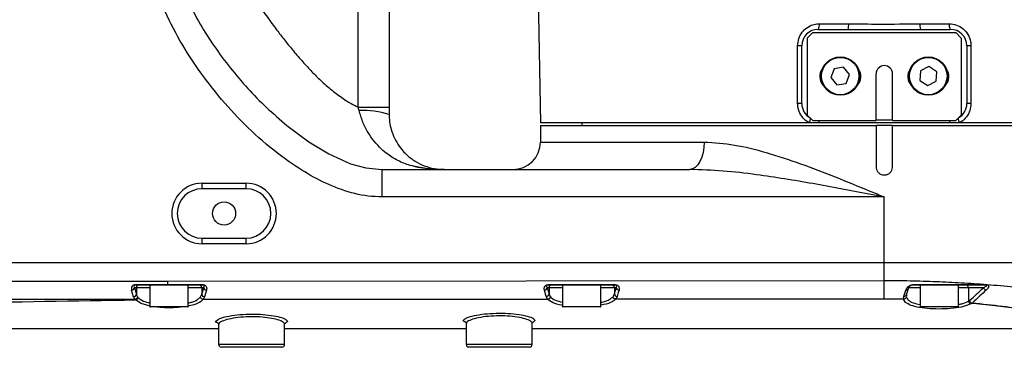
# Model space of a CAD drawing. Header units: millimetres. Extents: x 1654 to 2248, y 5204 to 5624.
# Tile 26 of 81: x 1902.07 to 1919.96, y 5267.32 to 5273.61. Entities that reach past the tile are written whole.
import ezdxf

# ---------------------------------------------------------------- set-up
doc = ezdxf.new("R2010")
doc.units = ezdxf.units.MM
doc.header["$PDSIZE"] = -1
doc.layers.add('运动空间03轨迹注释', color=6, linetype='Continuous')
doc.layers.add('运动空间05模型', color=7, linetype='Continuous')
doc.styles.add('SLDTEXTSTYLE0', font='TXT', dxfattribs={"width": 0.7})
doc.dimstyles.new('SLDDIMSTYLE6', dxfattribs={"dimtxt": 3.5, "dimasz": 4.08, "dimexe": 0, "dimexo": 0.0625, "dimgap": 0.875, "dimtad": 2, "dimlfac": 10, "dimrnd": 1e-09, "dimzin": 12, "dimdsep": 46, "dimtxsty": 'SLDTEXTSTYLE0', "dimsah": 1, "dimcen": 0, "dimadec": 0, "dimazin": 3, "dimtfac": 1, "dimtdec": 3, "dimtofl": 0, "dimtmove": 0, "dimatfit": 3, "dimfxl": 1, "dimfrac": 2, "dimtolj": 1, "dimtzin": 12, "dimarcsym": 0})

# ---------------------------------------------------------------- blocks, each defined once
blk = doc.blocks.new('*D154')
at = {"layer": 'Defpoints', "color": 0}
for p in [(1835.781, 5276.687), (1975.671, 5252.486)]:
    blk.add_point(p, dxfattribs=at)
at = {"layer": '运动空间03轨迹注释', "color": 0, "lineweight": -2}
blk.add_line((1953.311, 5256.354), (1971.651, 5253.181), dxfattribs=at)
at = {"layer": '运动空间03轨迹注释', "color": 0}
blk.add_solid([(1971.535, 5252.511), (1971.767, 5253.851), (1975.671, 5252.486)], dxfattribs=at)
at = {"layer": '运动空间03轨迹注释', "color": 0, "insert": (1954.919, 5260.516), "char_height": 3.5, "attachment_point": 1, "rotation": 350.1847, "style": 'SLDTEXTSTYLE0'}
blk.add_mtext('\\A1;R1420', dxfattribs=at)

msp = doc.modelspace()

# ---------------------------------------------------------------- linework, layer by layer
at = {"layer": '运动空间05模型', "lineweight": 25}
for p, q in [((1908.216753, 5272.022746), (1908.216753, 5281.552007)), ((1908.780534, 5281.552007), (1908.780534, 5272.022746)), ((1911.430534, 5276.687379), (1911.534221, 5271.737379)), ((1916.599326, 5273.539473), (1917.132473, 5273.539473)), ((1918.428594, 5273.539473), (1918.961741, 5273.539473)), ((1916.480534, 5273.377379), (1916.380534, 5273.277379)), ((1916.480534, 5273.377379), (1919.080534, 5273.377379)), ((1916.580534, 5273.437379), (1917.122163, 5273.437379)), ((1917.122163, 5273.437379), (1918.438904, 5273.437379)), ((1918.438904, 5273.437379), (1918.980534, 5273.437379)), ((1919.180534, 5273.277379), (1919.080534, 5273.377379)), ((1916.280534, 5272.087379), (1916.280534, 5273.137379)), ((1916.380534, 5273.277379), (1916.380534, 5271.877379)), ((1919.180534, 5273.277379), (1919.180534, 5271.877379)), ((1919.280534, 5273.137379), (1919.280534, 5272.087379)), ((1916.871644, 5272.720521), (1916.810784, 5272.559648)), ((1917.041393, 5272.748251), (1916.871644, 5272.720521)), ((1917.150283, 5272.615109), (1917.041393, 5272.748251)), ((1917.089424, 5272.454236), (1917.150283, 5272.615109)), ((1917.630534, 5271.777379), (1917.630534, 5272.627379)), ((1917.930534, 5271.777379), (1917.930534, 5272.627379)), ((1918.43654, 5272.681453), (1918.427066, 5272.509714)), ((1918.590008, 5272.759117), (1918.43654, 5272.681453)), ((1918.734001, 5272.665043), (1918.590008, 5272.759117)), ((1918.724527, 5272.493304), (1918.734001, 5272.665043)), ((1916.810784, 5272.559648), (1916.919674, 5272.426506)), ((1916.919674, 5272.426506), (1917.089424, 5272.454236)), ((1918.427066, 5272.509714), (1918.571059, 5272.41564)), ((1918.571059, 5272.41564), (1918.724527, 5272.493304)), ((1908.780534, 5272.022746), (1908.780534, 5271.887379)), ((1916.412614, 5271.737379), (1911.534221, 5271.737379)), ((1912.280534, 5271.737379), (1912.280534, 5271.687379)), ((1916.380534, 5271.877379), (1916.480534, 5271.777379)), ((1916.596944, 5271.737379), (1916.412614, 5271.737379)), ((1916.480534, 5271.777379), (1917.630534, 5271.777379)), ((1918.964124, 5271.737379), (1916.596944, 5271.737379)), ((1917.930534, 5271.787379), (1917.630534, 5271.787379)), ((1917.930534, 5271.777379), (1919.080534, 5271.777379)), ((1919.148453, 5271.737379), (1918.964124, 5271.737379)), ((1919.080534, 5271.777379), (1919.180534, 5271.877379)), ((1923.39798, 5271.737379), (1919.148453, 5271.737379)), ((1911.530534, 5271.687379), (1911.530534, 5271.387379)), ((1911.530534, 5271.687379), (1917.630534, 5271.687379)), ((1917.630534, 5271.687379), (1917.630534, 5270.937379)), ((1917.930534, 5271.687379), (1917.630534, 5271.687379)), ((1917.930534, 5270.937379), (1917.930534, 5271.687379)), ((1917.930534, 5271.687379), (1923.873076, 5271.687379)), ((1911.530534, 5271.387379), (1914.506891, 5271.387379)), ((1908.650431, 5270.887379), (1914.245, 5270.887379)), ((1905.380534, 5270.537379), (1905.380534, 5270.637379)), ((1905.380534, 5270.637379), (1906.180534, 5270.637379)), ((1906.180534, 5270.537379), (1906.180534, 5270.637379)), ((1906.180534, 5270.537379), (1905.380534, 5270.537379)), ((1917.780534, 5270.387379), (1908.650431, 5270.387379)), ((1917.780534, 5269.187379), (1917.780534, 5270.387379)), ((1905.380534, 5269.637379), (1906.180534, 5269.637379)), ((1905.380534, 5269.537379), (1905.380534, 5269.637379)), ((1906.180534, 5269.537379), (1906.180534, 5269.637379)), ((1906.180534, 5269.537379), (1905.380534, 5269.537379)), ((1917.780534, 5269.187379), (1887.780534, 5269.187379)), ((1917.780534, 5268.868867), (1917.780534, 5269.187379)), ((1924.030534, 5269.187379), (1917.780534, 5269.187379)), ((1887.780534, 5268.85762), (1904.757566, 5268.85762)), ((1904.757566, 5268.85762), (1917.780534, 5268.868867)), ((1904.757566, 5268.791971), (1904.757566, 5268.85762)), ((1917.780824, 5268.53018), (1917.780534, 5268.868867)), ((1904.136859, 5268.572023), (1904.100291, 5268.691971)), ((1904.186373, 5268.737379), (1904.149804, 5268.737379)), ((1904.149804, 5268.737379), (1904.186373, 5268.617431)), ((1904.170787, 5268.791971), (1904.757566, 5268.791971)), ((1904.170787, 5268.787379), (1904.170787, 5268.791971)), ((1904.757566, 5268.787379), (1904.170787, 5268.787379)), ((1904.186373, 5268.737379), (1904.186373, 5268.617431)), ((1904.430534, 5268.737379), (1904.186373, 5268.737379)), ((1904.430534, 5268.787379), (1904.430534, 5268.397379)), ((1905.390259, 5268.787379), (1904.757566, 5268.787379)), ((1905.130534, 5268.397379), (1905.130534, 5268.787379)), ((1905.374694, 5268.737379), (1905.130534, 5268.737379)), ((1905.411226, 5268.737379), (1905.374694, 5268.737379)), ((1905.374694, 5268.737379), (1905.374694, 5268.617585)), ((1911.636915, 5268.57757), (1911.601916, 5268.691945)), ((1911.686373, 5268.737379), (1911.651376, 5268.737379)), ((1911.651376, 5268.737379), (1911.686373, 5268.623003)), ((1912.888352, 5268.787379), (1911.672283, 5268.787379)), ((1911.686373, 5268.737379), (1911.686373, 5268.623003)), ((1911.930534, 5268.737379), (1911.686373, 5268.737379)), ((1911.930534, 5268.787379), (1911.930534, 5268.397379)), ((1912.630534, 5268.397379), (1912.630534, 5268.787379)), ((1912.874694, 5268.737379), (1912.630534, 5268.737379)), ((1912.909193, 5268.737379), (1912.874694, 5268.737379)), ((1912.874694, 5268.624604), (1912.909193, 5268.737379)), ((1912.874694, 5268.737379), (1912.874694, 5268.624604)), ((1918.137356, 5268.582637), (1918.170777, 5268.691935)), ((1918.18468, 5268.613488), (1918.218046, 5268.722786)), ((1918.430534, 5268.737379), (1918.219737, 5268.737379)), ((1918.430534, 5268.787379), (1918.430534, 5268.397379)), ((1919.130534, 5268.397379), (1919.130534, 5268.787379)), ((1919.310302, 5268.737379), (1919.130534, 5268.737379)), ((1919.584279, 5268.737379), (1919.310302, 5268.737379)), ((1919.310302, 5268.737379), (1919.310302, 5268.491647)), ((1904.15926, 5268.523865), (1896.901808, 5268.523865)), ((1904.15926, 5268.523865), (1904.160406, 5268.523931)), ((1905.353162, 5268.569825), (1905.374694, 5268.617585)), ((1905.424222, 5268.572175), (1905.400327, 5268.523581)), ((1905.400327, 5268.523581), (1905.401517, 5268.523512)), ((1911.661969, 5268.525118), (1905.401517, 5268.523509)), ((1911.66358, 5268.52523), (1911.636915, 5268.57757)), ((1911.661969, 5268.52513), (1911.66358, 5268.52523)), ((1911.686373, 5268.623003), (1911.710283, 5268.571724)), ((1912.850434, 5268.572756), (1912.874694, 5268.624604)), ((1912.924265, 5268.579167), (1912.897195, 5268.526224)), ((1917.780824, 5268.53018), (1912.898859, 5268.526111)), ((1918.131068, 5268.526734), (1917.780824, 5268.53018)), ((1918.131068, 5268.526734), (1918.131767, 5268.526736)), ((1918.166156, 5268.469587), (1918.131068, 5268.526734)), ((1918.131767, 5268.526736), (1918.137356, 5268.582637)), ((1918.185097, 5268.614854), (1918.18236, 5268.586485)), ((1919.310302, 5268.491647), (1919.331546, 5268.503155)), ((1904.430534, 5268.397379), (1904.803345, 5268.397379)), ((1904.802693, 5268.387379), (1904.440534, 5268.387379)), ((1905.120534, 5268.387379), (1904.802693, 5268.387379)), ((1904.803345, 5268.397379), (1905.130534, 5268.397379)), ((1911.930534, 5268.397379), (1912.303345, 5268.397379)), ((1912.302693, 5268.387379), (1911.940534, 5268.387379)), ((1912.620534, 5268.387379), (1912.302693, 5268.387379)), ((1912.303345, 5268.397379), (1912.630534, 5268.397379)), ((1918.430534, 5268.397379), (1919.099836, 5268.397379)), ((1919.090714, 5268.387379), (1918.440534, 5268.387379)), ((1919.120534, 5268.387379), (1919.090714, 5268.387379)), ((1919.099836, 5268.397379), (1919.130534, 5268.397379)), ((1919.375734, 5268.455127), (1919.354492, 5268.44357)), ((1919.378218, 5268.457817), (1919.400129, 5268.455586)), ((1906.901895, 5268.156519), (1906.930271, 5268.126496)), ((1911.402034, 5268.173495), (1911.430294, 5268.143659)), ((1905.67662, 5268.084688), (1905.64633, 5268.10218)), ((1905.680534, 5268.070668), (1905.680534, 5267.707379)), ((1906.880534, 5267.707379), (1906.880534, 5268.075795)), ((1910.176993, 5268.101626), (1910.146488, 5268.119547)), ((1910.180534, 5268.088322), (1910.180534, 5267.707379)), ((1911.380534, 5267.707379), (1911.380534, 5268.092942)), ((1905.680534, 5267.707379), (1906.880534, 5267.707379)), ((1906.830534, 5267.657379), (1905.730534, 5267.657379)), ((1910.180534, 5267.707379), (1911.380534, 5267.707379)), ((1911.330534, 5267.657379), (1910.230534, 5267.657379))]:
    msp.add_line(p, q, dxfattribs=at)
at = {"layer": '运动空间05模型', "lineweight": 25, "flags": 128}
for points in [[(1916.20571, 5272.089473), (1916.205694, 5272.289426), (1916.205623, 5273.139473)], [(1919.355444, 5273.139473), (1919.355427, 5272.93952), (1919.355357, 5272.089473)], [(1906.921823, 5271.688587), (1907.318476, 5271.391342), (1907.683584, 5271.169829), (1908.079807, 5270.993655), (1908.356868, 5270.917268), (1908.650272, 5270.887379), (1908.650278, 5270.887379), (1908.650278, 5270.887379)], [(1914.506891, 5271.387379), (1914.501859, 5271.289833), (1914.486956, 5271.196037), (1914.462754, 5271.109593), (1914.430185, 5271.033825), (1914.390499, 5270.971644), (1914.345221, 5270.925439), (1914.296092, 5270.896986), (1914.245, 5270.887379)], [(1905.374694, 5268.617585), (1905.385508, 5268.653046), (1905.411226, 5268.737379)], [(1905.460751, 5268.691968), (1905.448091, 5268.65045), (1905.424222, 5268.572175)], [(1911.672335, 5268.791945), (1911.772335, 5268.791945), (1912.172333, 5268.791943), (1912.888405, 5268.791941)], [(1912.958762, 5268.691941), (1912.946094, 5268.650531), (1912.924265, 5268.579167)], [(1918.21804, 5268.722764), (1918.219308, 5268.728241), (1918.219737, 5268.737379)], [(1919.6309, 5268.787379), (1919.631282, 5268.787452), (1919.631663, 5268.787672), (1919.632042, 5268.788038), (1919.632417, 5268.788549), (1919.632788, 5268.789204), (1919.633154, 5268.789999), (1919.633513, 5268.790935), (1919.633864, 5268.792006)], [(1904.436376, 5268.400872), (1904.27452, 5268.447189), (1904.167603, 5268.514666), (1904.167602, 5268.514668), (1904.167602, 5268.514668)], [(1919.400129, 5268.455586), (1919.79156, 5268.415733), (1920.190534, 5268.367223), (1920.583255, 5268.312684), (1920.955814, 5268.255766), (1921.29704, 5268.200348), (1921.61518, 5268.147213), (1921.915919, 5268.097399), (1922.188614, 5268.054722), (1922.494987, 5268.014014), (1922.751564, 5267.993079), (1922.835039, 5267.991281), (1922.835041, 5267.991281), (1922.835041, 5267.991281)]]:
    msp.add_lwpolyline(points, dxfattribs=at)
at = {"layer": '运动空间05模型', "lineweight": 25}
for centre, radius in [((1916.980534, 5272.587379), 0.35), ((1916.980534, 5272.587379), 0.34), ((1918.580534, 5272.587379), 0.35), ((1918.580534, 5272.587379), 0.34), ((1905.780534, 5270.087379), 0.21)]:
    msp.add_circle(centre, radius, dxfattribs=at)
for centre, radius, start, end in [((1916.448621, 5273.514437), 0.152771, 329.7082254, 9.4321074), ((1916.875572, 5273.51385), 0.258176, 342.7706679, 5.6958324), ((1918.685495, 5273.51385), 0.258176, 174.3041676, 197.2293321), ((1919.112446, 5273.514437), 0.152771, 170.5678926, 210.2917746), ((1916.580534, 5273.137379), 0.3, 90, 180), ((1918.980534, 5273.137379), 0.3, 0, 90), ((1916.221353, 5272.361306), 0.778326, 85.6392496, 91.1579769), ((1919.339714, 5272.361306), 0.778326, 88.8420231, 94.3607504), ((1916.830534, 5272.577379), 0.225, 139.5291082, 227.0630589), ((1917.130534, 5272.577379), 0.225, 312.9369459, 39.4349044), ((1917.780534, 5272.627379), 0.15, 90, 180), ((1917.780534, 5272.627379), 0.15, 0, 90), ((1918.430534, 5272.577379), 0.225, 140.5651009, 227.0630486), ((1918.730534, 5272.577379), 0.225, 312.9369535, 39.4348971), ((1916.221411, 5271.312749), 0.776882, 85.6354657, 91.1580451), ((1916.580534, 5272.087379), 0.3, 180, 239.8992895), ((1918.980534, 5272.087379), 0.3, 300.1007105, 0), ((1919.339656, 5271.312749), 0.776882, 88.8419549, 94.3645343), ((1908.313782, 5270.474207), 1.488257, 71.7223114, 93.081337), ((1916.218269, 5271.851025), 0.225134, 329.6823278, 351.3287538), ((1916.428531, 5271.723893), 0.168952, 4.578204, 18.4558574), ((1919.132536, 5271.723893), 0.168952, 161.5441426, 175.421796), ((1919.342798, 5271.851025), 0.225134, 188.6712462, 210.3176722), ((1911.030534, 5271.387379), 0.5, 270, 0), ((1905.380534, 5270.087379), 0.55, 90, 270), ((1906.180534, 5270.087379), 0.55, 270, 90), ((1905.380534, 5270.087379), 0.45, 90, 270), ((1906.180534, 5270.087379), 0.45, 270, 90), ((1904.099002, 5268.743076), 0.051121, 271.4449243, 353.601339), ((1904.236131, 5268.737621), 0.049758, 90.2815302, 180.2787904), ((1905.324936, 5268.737621), 0.049758, 359.7212096, 89.7184698), ((1904.46718, 5268.791434), 0.923088, 359.7482634, 0.0331577), ((1905.462029, 5268.743074), 0.051122, 186.3967581, 268.5670255), ((1911.600573, 5268.743046), 0.051119, 271.5058386, 353.6345548), ((1911.517441, 5268.791414), 0.154895, 358.5071033, 0.1963818), ((1911.736131, 5268.737621), 0.049758, 90.2815302, 180.2787904), ((1912.824936, 5268.737621), 0.049758, 359.7212096, 89.7184698), ((1912.738948, 5268.791411), 0.149458, 358.454032, 0.2033327), ((1912.960004, 5268.743053), 0.051127, 186.372138, 268.6073437), ((1918.174911, 5268.737241), 0.045494, 264.7860208, 341.4442414), ((1918.29054, 5268.791466), 0.011481, 339.1438015, 2.3564613), ((1919.263034, 5268.740134), 0.047348, 356.6642305, 86.2214028), ((1919.641628, 5268.749805), 0.05868, 192.2255555, 259.9852925), ((1904.13557, 5268.623128), 0.051121, 271.4449243, 353.601339), ((1904.160798, 5268.568645), 0.054404, 277.1844046, 352.6159747), ((1905.425498, 5268.623281), 0.051122, 186.3971705, 268.5696007), ((1911.635569, 5268.628671), 0.051118, 271.5081652, 353.6349003), ((1912.925506, 5268.630279), 0.051127, 186.372441, 268.6093441), ((1918.141539, 5268.627947), 0.045502, 264.7248913, 341.4416953), ((1919.364627, 5268.497233), 0.054611, 185.8709812, 259.305482), ((1919.38891, 5268.515515), 0.058681, 192.1593281, 259.5024336), ((1919.385946, 5268.508865), 0.0547, 185.9918739, 259.2397208), ((1904.440534, 5268.397379), 0.01, 180, 270), ((1905.120534, 5268.397379), 0.01, 270, 0), ((1911.940534, 5268.397379), 0.01, 180, 270), ((1912.620534, 5268.397379), 0.01, 270, 0), ((1918.440534, 5268.397379), 0.01, 180, 270), ((1919.120534, 5268.397379), 0.01, 270, 0), ((1919.365077, 5268.467464), 0.016302, 310.8225277, 323.7179505), ((1905.730534, 5267.707379), 0.05, 180, 270), ((1906.830534, 5267.707379), 0.05, 270, 0), ((1910.230534, 5267.707379), 0.05, 180, 270), ((1911.330534, 5267.707379), 0.05, 270, 0)]:
    msp.add_arc(centre, radius, start, end, dxfattribs=at)
for centre, major_axis, ratio, start_param, end_param in [((1904.201274, 5268.691971), (0.089853, -0.074768), 0.739053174, 2.415352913, 3.98614924), ((1904.201274, 5268.737379), (0.055719, -0.039391), 0.552698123, 2.47805138, 4.048847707), ((1904.780534, 5268.613725), (0.65, 0), 0.460988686, 3.281218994, 3.445940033), ((1904.780534, 5268.593419), (0.65, 0), 0.363970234, 3.43999918, 3.480939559), ((1904.780534, 5268.659133), (0.6, 0), 0.49940441, 3.281218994, 3.443136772), ((1904.780534, 5268.640404), (0.6, 0), 0.394301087, 3.443136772, 3.480939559)]:
    msp.add_ellipse(centre, major_axis=major_axis, ratio=ratio, start_param=start_param, end_param=end_param, dxfattribs=at)
for points, knots in [([(1908.650431, 5270.387379), (1908.566878, 5270.390844), (1908.3166, 5270.401224), (1907.91114, 5270.509003), (1907.456474, 5270.711782), (1906.973912, 5271.008247), (1906.470384, 5271.398974), (1905.962732, 5271.89142), (1905.508419, 5272.426604), (1905.107993, 5272.996892), (1904.771313, 5273.600791), (1904.498476, 5274.254256), (1904.312317, 5274.954007), (1904.246589, 5275.502861), (1904.243101, 5275.806817), (1904.242436, 5275.8647)], [0, 0, 0, 0, 0.033054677, 0.099012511, 0.164293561, 0.229682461, 0.322667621, 0.415987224, 0.509115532, 0.600134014, 0.691363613, 0.782250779, 0.87969255, 0.977089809, 1, 1, 1, 1]), ([(1904.672605, 5275.863644), (1904.716997, 5275.846709), (1904.808082, 5275.81196), (1904.959063, 5275.710103), (1905.130017, 5275.559854), (1905.31773, 5275.358569), (1905.512972, 5275.120537), (1905.701342, 5274.871198), (1905.870208, 5274.638242), (1906.028393, 5274.413759), (1906.199419, 5274.1703), (1906.390694, 5273.899812), (1906.580678, 5273.636969), (1906.745631, 5273.41623), (1906.894928, 5273.222443), (1907.046254, 5273.035359), (1907.206874, 5272.848332), (1907.371078, 5272.670611), (1907.546231, 5272.496502), (1907.734393, 5272.330326), (1907.938205, 5272.178325), (1908.099018, 5272.079941), (1908.192158, 5272.034694), (1908.216765, 5272.022741)], [0, 0, 0, 0, 0.039241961, 0.080518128, 0.133947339, 0.193515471, 0.253177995, 0.316776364, 0.371876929, 0.4132789, 0.466890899, 0.53271767, 0.590414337, 0.638959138, 0.678354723, 0.719341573, 0.765884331, 0.808596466, 0.847520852, 0.897283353, 0.943008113, 0.984943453, 1, 1, 1, 1]), ([(1904.672646, 5275.8647), (1904.672646, 5275.864698), (1904.674572, 5275.617505), (1904.722655, 5275.114971), (1904.898227, 5274.476011), (1905.118924, 5273.94979), (1905.342217, 5273.527179), (1905.601293, 5273.120297), (1905.989293, 5272.601589), (1906.426924, 5272.116412), (1906.796775, 5271.796687), (1906.921823, 5271.688587)], [0, 0, 0, 0, 0.000001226, 0.151504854, 0.307601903, 0.404294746, 0.501013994, 0.600507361, 0.700019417, 0.898576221, 1, 1, 1, 1]), ([(1916.205623, 5273.139473), (1916.209815, 5273.183576), (1916.218181, 5273.271608), (1916.283192, 5273.389364), (1916.379875, 5273.480299), (1916.491391, 5273.53162), (1916.567684, 5273.537171), (1916.599326, 5273.539473)], [0, 0, 0, 0, 0.20953471, 0.418240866, 0.629820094, 0.846468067, 1, 1, 1, 1]), ([(1917.132473, 5273.539473), (1917.317499, 5273.53687), (1917.749274, 5273.530795), (1918.181555, 5273.536317), (1918.428594, 5273.539473)], [0, 0, 0, 0, 0.428524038, 1, 1, 1, 1]), ([(1918.961741, 5273.539473), (1919.006928, 5273.534847), (1919.097446, 5273.525581), (1919.217034, 5273.453902), (1919.306049, 5273.348928), (1919.349864, 5273.236876), (1919.353961, 5273.16536), (1919.355444, 5273.139473)], [0, 0, 0, 0, 0.218798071, 0.438286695, 0.659032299, 0.876577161, 1, 1, 1, 1]), ([(1916.412614, 5271.737379), (1916.391004, 5271.750898), (1916.331029, 5271.788418), (1916.255895, 5271.879753), (1916.211475, 5271.991114), (1916.207272, 5272.062827), (1916.20571, 5272.089473)], [0, 0, 0, 0, 0.180281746, 0.500348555, 0.814345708, 1, 1, 1, 1]), ([(1919.355357, 5272.089473), (1919.351229, 5272.045636), (1919.342989, 5271.958121), (1919.27855, 5271.841162), (1919.20663, 5271.771445), (1919.158944, 5271.743521), (1919.148453, 5271.737379)], [0, 0, 0, 0, 0.30448944, 0.607871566, 0.913735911, 1, 1, 1, 1]), ([(1908.233783, 5271.960313), (1908.228303, 5271.981243), (1908.222823, 5272.002175), (1908.216755, 5272.022655), (1908.216754, 5272.022657)], [0, 0, 0, 0, 0.99990869, 1, 1, 1, 1]), ([(1908.966615, 5271.036417), (1908.966613, 5271.036418), (1908.892416, 5271.071677), (1908.778815, 5271.139737), (1908.577514, 5271.307579), (1908.419123, 5271.508596), (1908.294709, 5271.754483), (1908.254091, 5271.891705), (1908.233783, 5271.960313)], [0, 0, 0, 0, 0.000004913, 0.204404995, 0.326036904, 0.64679669, 0.823403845, 1, 1, 1, 1]), ([(1908.780534, 5271.887379), (1908.780606, 5271.878701), (1908.781493, 5271.772519), (1908.803716, 5271.651085), (1908.858126, 5271.495267), (1908.914367, 5271.378983), (1909.0009, 5271.255792), (1909.113801, 5271.135657), (1909.25293, 5271.03065), (1909.422517, 5270.94769), (1909.596929, 5270.898766), (1909.718274, 5270.887427), (1909.779752, 5270.887379), (1909.780534, 5270.887379)], [0, 0, 0, 0, 0.01280202, 0.156648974, 0.183171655, 0.27526061, 0.367453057, 0.443158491, 0.575949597, 0.708997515, 0.852549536, 0.998126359, 1, 1, 1, 1]), ([(1914.506891, 5271.387379), (1914.690081, 5271.375538), (1915.056955, 5271.351824), (1915.644643, 5271.198564), (1916.255703, 5270.999509), (1916.886915, 5270.756785), (1917.394396, 5270.547814), (1917.692268, 5270.42407), (1917.778994, 5270.388018), (1917.780534, 5270.387379)], [0, 0, 0, 0, 0.175448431, 0.351371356, 0.541202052, 0.731752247, 0.921889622, 0.998613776, 1, 1, 1, 1]), ([(1909.2559, 5270.940706), (1909.255898, 5270.940706), (1909.234389, 5270.945158), (1909.134569, 5270.967795), (1909.037528, 5271.001433), (1908.966617, 5271.036417), (1908.966615, 5271.036417)], [0, 0, 0, 0, 0.0000195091, 0.2143644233, 0.9999805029, 1, 1, 1, 1]), ([(1909.780534, 5270.887379), (1909.779247, 5270.887379), (1909.603429, 5270.887464), (1909.426514, 5270.90428), (1909.255901, 5270.940705), (1909.2559, 5270.940706)], [0, 0, 0, 0, 0.007314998, 0.99998864, 1, 1, 1, 1]), ([(1909.2559, 5270.940706), (1909.255901, 5270.940705), (1909.31556, 5270.927968), (1909.48789, 5270.898518), (1909.664236, 5270.887434), (1909.779247, 5270.887379), (1909.780534, 5270.887379)], [0, 0, 0, 0, 0.000011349, 0.346682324, 0.992694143, 1, 1, 1, 1]), ([(1917.780534, 5270.387379), (1917.778828, 5270.387707), (1917.685163, 5270.405733), (1917.251804, 5270.489094), (1916.478121, 5270.635915), (1915.594623, 5270.778556), (1914.848349, 5270.868345), (1914.446563, 5270.88102), (1914.245, 5270.887379)], [0, 0, 0, 0, 0.0014386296, 0.0789987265, 0.3655114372, 0.6539338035, 0.8263888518, 1, 1, 1, 1]), ([(1917.630534, 5270.937379), (1917.632192, 5270.920514), (1917.635507, 5270.886785), (1917.661356, 5270.841894), (1917.699426, 5270.807762), (1917.746968, 5270.788239), (1917.798208, 5270.785533), (1917.84746, 5270.799938), (1917.889207, 5270.829841), (1917.918553, 5270.871832), (1917.929642, 5270.91004), (1917.930362, 5270.932104), (1917.930534, 5270.937379)], [0, 0, 0, 0, 0.1073513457, 0.2147019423, 0.322071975, 0.4294546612, 0.5368162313, 0.6441558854, 0.7515070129, 0.8588851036, 0.9662635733, 1, 1, 1, 1]), ([(1917.780534, 5268.868867), (1917.937492, 5268.868037), (1918.253628, 5268.866365), (1918.721551, 5268.851753), (1919.187923, 5268.828612), (1919.660452, 5268.796164), (1920.138599, 5268.754432), (1920.489205, 5268.717805), (1920.712254, 5268.692532), (1920.817913, 5268.680231), (1920.918659, 5268.668187), (1921.016195, 5268.656247), (1921.112366, 5268.644237), (1921.216631, 5268.63096), (1921.328507, 5268.616427), (1921.46405, 5268.598454), (1921.605713, 5268.579272), (1921.754139, 5268.558793), (1921.885869, 5268.5404), (1922.015569, 5268.52211), (1922.163635, 5268.501157), (1922.33287, 5268.477189), (1922.516193, 5268.45154), (1922.768053, 5268.417158), (1923.061747, 5268.380298), (1923.375262, 5268.348885), (1923.535046, 5268.344678), (1923.615728, 5268.342553)], [0, 0, 0, 0, 0.062365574, 0.12561264, 0.187062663, 0.251119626, 0.320403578, 0.389428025, 0.404770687, 0.42078167, 0.437461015, 0.451080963, 0.466100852, 0.482616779, 0.500628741, 0.519998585, 0.548937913, 0.57141378, 0.595962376, 0.617930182, 0.641008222, 0.677397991, 0.714271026, 0.750321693, 0.835269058, 0.916820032, 1, 1, 1, 1]), ([(1904.757566, 5268.791971), (1904.790899, 5268.791971), (1904.957566, 5268.79197), (1905.168466, 5268.791969), (1905.346034, 5268.791969), (1905.390267, 5268.791968)], [0, 0, 0, 0, 0.158052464, 0.790262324, 1, 1, 1, 1]), ([(1905.411226, 5268.737379), (1905.415825, 5268.74676), (1905.421669, 5268.758678), (1905.41767, 5268.774106), (1905.413303, 5268.780967), (1905.404205, 5268.785285), (1905.399253, 5268.786586), (1905.395233, 5268.787196), (1905.39206, 5268.78737), (1905.390524, 5268.787377), (1905.390259, 5268.787379)], [0, 0, 0, 0, 0.550826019, 0.699810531, 0.887082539, 0.937625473, 0.958837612, 0.97958292, 0.996469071, 1, 1, 1, 1]), ([(1905.390267, 5268.791968), (1905.393349, 5268.791884), (1905.402242, 5268.79164), (1905.415869, 5268.788886), (1905.436957, 5268.780407), (1905.451651, 5268.766125), (1905.468223, 5268.735401), (1905.464025, 5268.710998), (1905.460751, 5268.691968)], [0, 0, 0, 0, 0.034218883, 0.098738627, 0.162676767, 0.356885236, 0.498492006, 1, 1, 1, 1]), ([(1911.601916, 5268.691945), (1911.599414, 5268.704527), (1911.594473, 5268.729379), (1911.604835, 5268.760069), (1911.625448, 5268.77963), (1911.642953, 5268.787689), (1911.658, 5268.791339), (1911.667552, 5268.791743), (1911.672335, 5268.791945)], [0, 0, 0, 0, 0.335219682, 0.662142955, 0.811699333, 0.89456833, 0.947209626, 1, 1, 1, 1]), ([(1911.672283, 5268.787379), (1911.670996, 5268.787351), (1911.668564, 5268.7873), (1911.66486, 5268.786855), (1911.661794, 5268.786222), (1911.65667, 5268.78469), (1911.649712, 5268.780749), (1911.642508, 5268.770896), (1911.642097, 5268.755832), (1911.648224, 5268.743646), (1911.651376, 5268.737379)], [0, 0, 0, 0, 0.016812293, 0.03174899, 0.051241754, 0.067278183, 0.135455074, 0.280619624, 0.629963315, 1, 1, 1, 1]), ([(1912.909193, 5268.737379), (1912.913812, 5268.746762), (1912.919682, 5268.758685), (1912.915711, 5268.774119), (1912.911362, 5268.780985), (1912.902241, 5268.785301), (1912.897298, 5268.786594), (1912.893288, 5268.7872), (1912.89013, 5268.787371), (1912.888608, 5268.787377), (1912.888352, 5268.787379)], [0, 0, 0, 0, 0.550764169, 0.699833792, 0.887689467, 0.938049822, 0.959173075, 0.979845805, 0.996609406, 1, 1, 1, 1]), ([(1912.888405, 5268.791941), (1912.891459, 5268.791858), (1912.900316, 5268.791617), (1912.9139, 5268.788885), (1912.935034, 5268.780417), (1912.949728, 5268.766121), (1912.966278, 5268.735382), (1912.962055, 5268.710974), (1912.958762, 5268.691941)], [0, 0, 0, 0, 0.033819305, 0.098106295, 0.161812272, 0.356600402, 0.498309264, 1, 1, 1, 1]), ([(1918.170777, 5268.691935), (1918.178173, 5268.708624), (1918.190822, 5268.737164), (1918.227201, 5268.769069), (1918.260378, 5268.784867), (1918.283395, 5268.790998), (1918.296426, 5268.791656), (1918.302011, 5268.791938)], [0, 0, 0, 0, 0.424268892, 0.725571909, 0.864057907, 0.941737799, 1, 1, 1, 1]), ([(1918.301269, 5268.787379), (1918.299627, 5268.787332), (1918.296566, 5268.787245), (1918.289532, 5268.786357), (1918.278046, 5268.783539), (1918.259078, 5268.775398), (1918.236431, 5268.759698), (1918.225955, 5268.745691), (1918.219737, 5268.737379)], [0, 0, 0, 0, 0.020120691, 0.037504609, 0.099324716, 0.229745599, 0.542877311, 1, 1, 1, 1]), ([(1919.6309, 5268.787379), (1919.410374, 5268.787379), (1918.968669, 5268.787379), (1918.523955, 5268.787379), (1918.301269, 5268.787379)], [0, 0, 0, 0, 0.49926045, 1, 1, 1, 1]), ([(1918.302011, 5268.791938), (1918.335321, 5268.791939), (1918.501878, 5268.791945), (1918.947127, 5268.791967), (1919.356716, 5268.79199), (1919.633864, 5268.792006)], [0, 0, 0, 0, 0.074785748, 0.373956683, 1, 1, 1, 1]), ([(1919.331546, 5268.503155), (1919.378136, 5268.546242), (1919.462409, 5268.624177), (1919.546623, 5268.702401), (1919.584279, 5268.737379)], [0, 0, 0, 0, 0.552855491, 1, 1, 1, 1]), ([(1919.631424, 5268.692019), (1919.593702, 5268.657044), (1919.509339, 5268.578825), (1919.424901, 5268.500899), (1919.378218, 5268.457817)], [0, 0, 0, 0, 0.447138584, 1, 1, 1, 1]), ([(1919.584279, 5268.737379), (1919.60148, 5268.745887), (1919.623475, 5268.756766), (1919.64175, 5268.771389), (1919.64735, 5268.778077), (1919.646948, 5268.782803), (1919.644869, 5268.784847), (1919.642412, 5268.78602), (1919.639354, 5268.78678), (1919.635842, 5268.787238), (1919.632983, 5268.78737), (1919.631234, 5268.787377), (1919.6309, 5268.787379)], [0, 0, 0, 0, 0.529664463, 0.677317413, 0.838409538, 0.896806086, 0.923353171, 0.945375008, 0.961995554, 0.976157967, 0.995446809, 1, 1, 1, 1]), ([(1919.633864, 5268.792006), (1919.637058, 5268.791924), (1919.644684, 5268.791727), (1919.656902, 5268.789378), (1919.667273, 5268.784316), (1919.676333, 5268.774324), (1919.677791, 5268.760567), (1919.669157, 5268.731566), (1919.647895, 5268.709282), (1919.631424, 5268.692019)], [0, 0, 0, 0, 0.03657268, 0.08730155, 0.156153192, 0.224299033, 0.386364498, 0.524617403, 1, 1, 1, 1]), ([(1896.685277, 5268.408301), (1898.082063, 5268.426374), (1900.57656, 5268.458652), (1903.070246, 5268.497551), (1904.167602, 5268.514668)], [0, 0, 0, 0, 0.559946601, 1, 1, 1, 1]), ([(1904.207606, 5268.570141), (1904.207545, 5268.56966), (1904.207354, 5268.56815), (1904.206117, 5268.56144), (1904.201667, 5268.550131), (1904.190869, 5268.537106), (1904.176589, 5268.527414), (1904.1658, 5268.525092), (1904.160406, 5268.523931)], [0, 0, 0, 0, 0.021502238, 0.067601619, 0.300899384, 0.533999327, 0.76699786, 1, 1, 1, 1]), ([(1904.21475, 5268.561653), (1904.24213, 5268.537492), (1904.290016, 5268.495236), (1904.388401, 5268.469489), (1904.430534, 5268.458463)], [0, 0, 0, 0, 0.57176187, 1, 1, 1, 1]), ([(1905.401517, 5268.52351), (1905.387581, 5268.510226), (1905.349601, 5268.474023), (1905.257307, 5268.430369), (1905.157646, 5268.410836), (1905.119189, 5268.403299)], [0, 0, 0, 0, 0.262522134, 0.715431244, 1, 1, 1, 1]), ([(1905.130534, 5268.459924), (1905.152788, 5268.464771), (1905.231053, 5268.481817), (1905.305143, 5268.521291), (1905.340371, 5268.556897), (1905.353162, 5268.569825)], [0, 0, 0, 0, 0.201952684, 0.710232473, 1, 1, 1, 1]), ([(1905.400327, 5268.523581), (1905.394936, 5268.524744), (1905.384154, 5268.527071), (1905.369883, 5268.536775), (1905.359093, 5268.549812), (1905.354645, 5268.561136), (1905.353412, 5268.567847), (1905.353221, 5268.569354), (1905.353162, 5268.569825)], [0, 0, 0, 0, 0.2330405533, 0.4660772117, 0.699223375, 0.9325835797, 0.9789320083, 1, 1, 1, 1]), ([(1911.930534, 5268.417466), (1911.925138, 5268.418163), (1911.855212, 5268.427198), (1911.749396, 5268.462157), (1911.691703, 5268.503707), (1911.661969, 5268.525121)], [0, 0, 0, 0, 0.038938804, 0.504679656, 1, 1, 1, 1]), ([(1911.710283, 5268.571724), (1911.710231, 5268.571306), (1911.710053, 5268.569881), (1911.70887, 5268.563218), (1911.704511, 5268.551844), (1911.693833, 5268.538676), (1911.679672, 5268.528838), (1911.668944, 5268.526433), (1911.66358, 5268.52523)], [0, 0, 0, 0, 0.018680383, 0.063642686, 0.298087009, 0.532177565, 0.766085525, 1, 1, 1, 1]), ([(1911.710283, 5268.571724), (1911.710592, 5268.571389), (1911.731118, 5268.549066), (1911.787359, 5268.50945), (1911.884837, 5268.483461), (1911.930534, 5268.471278)], [0, 0, 0, 0, 0.008036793, 0.534977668, 1, 1, 1, 1]), ([(1912.630534, 5268.473183), (1912.637228, 5268.474284), (1912.707814, 5268.485892), (1912.787578, 5268.520811), (1912.832396, 5268.557849), (1912.850434, 5268.572756)], [0, 0, 0, 0, 0.058918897, 0.621244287, 1, 1, 1, 1]), ([(1912.898859, 5268.526113), (1912.879214, 5268.51078), (1912.830901, 5268.47307), (1912.734884, 5268.435878), (1912.647801, 5268.423109), (1912.630534, 5268.420577)], [0, 0, 0, 0, 0.35457906, 0.872025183, 1, 1, 1, 1]), ([(1912.897195, 5268.526224), (1912.891833, 5268.527419), (1912.88111, 5268.52981), (1912.866943, 5268.539634), (1912.856248, 5268.552795), (1912.85186, 5268.564201), (1912.850667, 5268.570893), (1912.850486, 5268.572343), (1912.850434, 5268.572756)], [0, 0, 0, 0, 0.233645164, 0.467283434, 0.701115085, 0.935322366, 0.981622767, 1, 1, 1, 1]), ([(1912.897195, 5268.526224), (1912.897436, 5268.526197), (1912.897981, 5268.526136), (1912.898545, 5268.526128), (1912.898859, 5268.526123)], [0, 0, 0, 0, 0.442369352, 1, 1, 1, 1]), ([(1918.181106, 5268.573486), (1918.181097, 5268.573101), (1918.18102, 5268.570058), (1918.179891, 5268.561797), (1918.174614, 5268.549269), (1918.163398, 5268.537144), (1918.148573, 5268.52872), (1918.137369, 5268.527397), (1918.131767, 5268.526736)], [0, 0, 0, 0, 0.01609335, 0.127204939, 0.345821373, 0.564002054, 0.781997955, 1, 1, 1, 1]), ([(1918.181106, 5268.573486), (1918.188615, 5268.554423), (1918.204569, 5268.51392), (1918.291053, 5268.46351), (1918.386842, 5268.440947), (1918.430534, 5268.430656)], [0, 0, 0, 0, 0.3259793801, 0.6925645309, 1, 1, 1, 1]), ([(1919.130534, 5268.433033), (1919.15036, 5268.436387), (1919.229122, 5268.449714), (1919.275556, 5268.473699), (1919.310302, 5268.491647)], [0, 0, 0, 0, 0.251724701, 1, 1, 1, 1]), ([(1905.030545, 5268.387379), (1904.97436, 5268.381167), (1904.851771, 5268.367614), (1904.673363, 5268.368366), (1904.573425, 5268.382355), (1904.537536, 5268.387379)], [0, 0, 0, 0, 0.3515988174, 0.7671544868, 1, 1, 1, 1]), ([(1919.354492, 5268.44357), (1919.314288, 5268.426456), (1919.233894, 5268.392233), (1919.043497, 5268.360769), (1918.829311, 5268.347001), (1918.611687, 5268.351879), (1918.415864, 5268.374547), (1918.254129, 5268.413362), (1918.195748, 5268.450674), (1918.166156, 5268.469587)], [0, 0, 0, 0, 0.146390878, 0.292729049, 0.435347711, 0.575017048, 0.714164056, 0.855116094, 1, 1, 1, 1]), ([(1922.815612, 5267.987379), (1922.815611, 5267.987379), (1922.789734, 5267.987379), (1922.690852, 5267.989558), (1922.489385, 5268.006593), (1922.181252, 5268.048321), (1921.81962, 5268.106836), (1921.408769, 5268.17665), (1920.955033, 5268.252262), (1920.461118, 5268.327557), (1919.935401, 5268.398611), (1919.562086, 5268.436309), (1919.375734, 5268.455127)], [0, 0, 0, 0, 0.000001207, 0.044723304, 0.162507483, 0.280299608, 0.40013007, 0.520319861, 0.640156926, 0.759996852, 0.880194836, 1, 1, 1, 1]), ([(1905.64633, 5268.10218), (1905.641328, 5268.104698), (1905.623171, 5268.11384), (1905.628717, 5268.133698), (1905.659961, 5268.15089), (1905.675691, 5268.159544)], [0, 0, 0, 0, 0.158801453, 0.576515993, 1, 1, 1, 1]), ([(1905.675691, 5268.159544), (1905.682614, 5268.164636), (1905.708231, 5268.183473), (1905.825453, 5268.215214), (1906.008924, 5268.24549), (1906.226042, 5268.259817), (1906.443732, 5268.255929), (1906.643384, 5268.235545), (1906.799017, 5268.202842), (1906.887325, 5268.173962), (1906.900062, 5268.158714), (1906.901895, 5268.156519)], [0, 0, 0, 0, 0.050483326, 0.186780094, 0.322626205, 0.455529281, 0.58514454, 0.713711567, 0.844075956, 0.977554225, 1, 1, 1, 1]), ([(1906.880474, 5268.077232), (1906.873819, 5268.089442), (1906.860044, 5268.114715), (1906.762123, 5268.153898), (1906.615165, 5268.186839), (1906.431746, 5268.207359), (1906.230066, 5268.211286), (1906.03055, 5268.196879), (1905.857286, 5268.166337), (1905.735297, 5268.126276), (1905.68234, 5268.092601), (1905.683547, 5268.075419), (1905.683861, 5268.070948)], [0, 0, 0, 0, 0.101205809, 0.209489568, 0.314991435, 0.418754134, 0.523194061, 0.630343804, 0.740142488, 0.850630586, 0.96114172, 1, 1, 1, 1]), ([(1906.930271, 5268.126496), (1906.930372, 5268.12544), (1906.93094, 5268.119512), (1906.921971, 5268.114334), (1906.9146, 5268.110079)], [0, 0, 0, 0, 0.178220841, 1, 1, 1, 1]), ([(1910.146488, 5268.119547), (1910.141438, 5268.122137), (1910.123217, 5268.131484), (1910.128637, 5268.151322), (1910.159663, 5268.168256), (1910.175206, 5268.17674)], [0, 0, 0, 0, 0.160593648, 0.579465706, 1, 1, 1, 1]), ([(1910.175206, 5268.17674), (1910.182211, 5268.181875), (1910.207827, 5268.200656), (1910.325088, 5268.231761), (1910.50843, 5268.261249), (1910.725449, 5268.275164), (1910.943327, 5268.271405), (1911.143282, 5268.251538), (1911.299081, 5268.219457), (1911.387435, 5268.190984), (1911.400171, 5268.175727), (1911.402034, 5268.173495)], [0, 0, 0, 0, 0.05120698, 0.187273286, 0.322779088, 0.455441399, 0.585029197, 0.713637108, 0.843920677, 0.977166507, 1, 1, 1, 1]), ([(1911.380473, 5268.0944), (1911.37382, 5268.106603), (1911.360053, 5268.131854), (1911.262138, 5268.170494), (1911.115042, 5268.202768), (1910.931344, 5268.222758), (1910.729513, 5268.22655), (1910.530096, 5268.212559), (1910.356984, 5268.182858), (1910.235133, 5268.143609), (1910.182309, 5268.11032), (1910.183541, 5268.093082), (1910.183861, 5268.088607)], [0, 0, 0, 0, 0.101212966, 0.209436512, 0.315013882, 0.418969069, 0.523561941, 0.630693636, 0.74037579, 0.850811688, 0.961272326, 1, 1, 1, 1]), ([(1911.414374, 5268.126843), (1911.41235, 5268.118958), (1911.410024, 5268.109896), (1911.382534, 5268.103561), (1911.378965, 5268.102739)], [0, 0, 0, 0, 0.8701603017, 1, 1, 1, 1]), ([(1911.430294, 5268.143659), (1911.430393, 5268.142609), (1911.430962, 5268.136579), (1911.421876, 5268.131247), (1911.414374, 5268.126843)], [0, 0, 0, 0, 0.174266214, 1, 1, 1, 1]), ([(1905.680534, 5267.987379), (1904.852353, 5267.987379), (1902.311596, 5267.987379), (1898.058567, 5267.987379), (1892.92015, 5267.987379), (1889.493504, 5267.987379), (1887.780534, 5267.987379)], [0, 0, 0, 0, 0.138867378, 0.426028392, 0.713073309, 1, 1, 1, 1]), ([(1905.67575, 5268.086208), (1905.676956, 5268.085571), (1905.679015, 5268.084485), (1905.678453, 5268.075125), (1905.67822, 5268.071248)], [0, 0, 0, 0, 0.585797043, 1, 1, 1, 1]), ([(1906.9146, 5268.110079), (1906.91233, 5268.102185), (1906.909635, 5268.092814), (1906.880652, 5268.086425), (1906.876084, 5268.085418)], [0, 0, 0, 0, 0.8423809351, 1, 1, 1, 1]), ([(1910.180534, 5267.987379), (1909.487274, 5267.987379), (1908.387133, 5267.987379), (1907.287301, 5267.987379), (1906.880534, 5267.987379)], [0, 0, 0, 0, 0.630154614, 1, 1, 1, 1]), ([(1906.880637, 5268.078158), (1906.883721, 5268.08545), (1906.887178, 5268.093624), (1906.885673, 5268.092594), (1906.88551, 5268.092483)], [0, 0, 0, 0, 0.892035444, 1, 1, 1, 1]), ([(1910.175901, 5268.103593), (1910.17714, 5268.10293), (1910.1792, 5268.101826), (1910.178541, 5268.092612), (1910.178277, 5268.088937)], [0, 0, 0, 0, 0.601208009, 1, 1, 1, 1]), ([(1922.815612, 5267.987379), (1921.180541, 5267.987379), (1917.909787, 5267.987379), (1914.098223, 5267.987379), (1911.922262, 5267.987379), (1911.380534, 5267.987379)], [0, 0, 0, 0, 0.4288187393, 0.8577983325, 1, 1, 1, 1]), ([(1911.380631, 5268.095234), (1911.383637, 5268.102399), (1911.38707, 5268.11058), (1911.385463, 5268.109432), (1911.385264, 5268.109289)], [0, 0, 0, 0, 0.875924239, 1, 1, 1, 1])]:
    msp.add_open_spline(points, degree=3, knots=knots, dxfattribs=at)
for points in [[(1908.216753, 5272.022746), (1908.29986, 5272.022746), (1908.466074, 5272.022746), (1908.642167, 5272.022746), (1908.758818, 5272.022746), (1908.773295, 5272.022746), (1908.780534, 5272.022746)], [(1908.650431, 5270.887379), (1908.650431, 5270.879863), (1908.650431, 5270.864831), (1908.650431, 5270.749207), (1908.650431, 5270.583934), (1908.650431, 5270.452897), (1908.650431, 5270.387379)], [(1904.757566, 5268.787379), (1904.757566, 5268.787577), (1904.757566, 5268.787973), (1904.757566, 5268.790638), (1904.757566, 5268.791971)]]:
    msp.add_open_spline(points, degree=3, dxfattribs=at)

# ---------------------------------------------------------------- dimensions: what is measured, and where the dimension line sits
at = {"layer": '运动空间03轨迹注释'}
dim = msp.add_radius_dim(center=(1835.780534, 5276.687379), mpoint=(1975.671447, 5252.485532), text='R1420', dimstyle='SLDDIMSTYLE6', override={"dimtxsty": 'SLDTEXTSTYLE0'}, dxfattribs=at)
dim.commit()
dim.dimension.update_dxf_attribs({"geometry": '*D154', "text_midpoint": (1959.203121, 5255.334649), "dimtype": 164})

doc.saveas('drawing.dxf')
